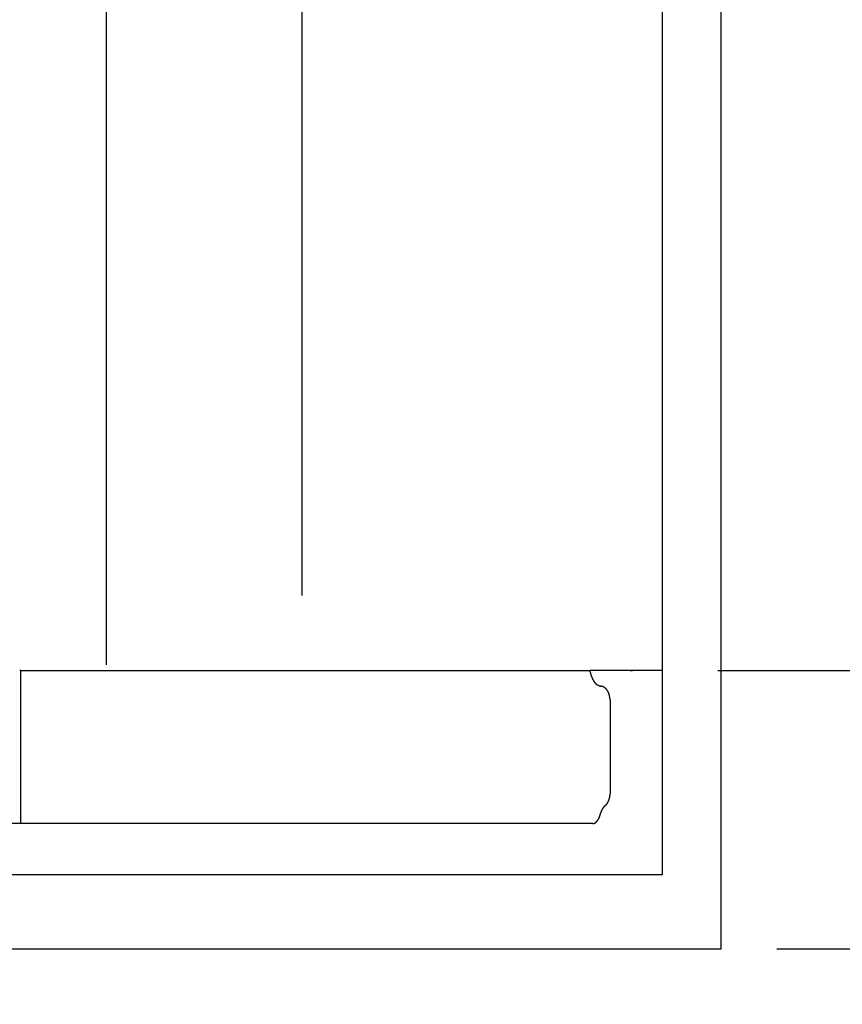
# Model space of a CAD drawing. Extents: x 715 to 7297, y 117 to 5860.
# Tile 70 of 95: x 6021 to 6316, y 167 to 521. Entities that reach past the tile are written whole.
import ezdxf

# ---------------------------------------------------------------- set-up
doc = ezdxf.new("R2010")
doc.units = 0
doc.layers.get('0').update_dxf_attribs({"linetype": 'CONTINUOUS'})
doc.layers.get('DEFPOINTS').update_dxf_attribs({"linetype": 'CONTINUOUS'})
doc.layers.add('4', color=3, linetype='CONTINUOUS')
doc.styles.get("Standard").update_dxf_attribs({"font": 'ISOCP.SHX'})
doc.dimstyles.get("Standard").update_dxf_attribs({"dimtxt": 6, "dimasz": 10, "dimexe": 0.18, "dimexo": 0.0625, "dimgap": 2, "dimtad": 1, "dimzin": 0, "dimcen": 0.09, "dimazin": 3, "dimtfac": 1, "dimtofl": 0, "dimtmove": 0, "dimatfit": 3})

# ---------------------------------------------------------------- blocks, each defined once
blk = doc.blocks.new('PUNKT')
at = {"layer": '4', "color": 0, "linetype": 'BYBLOCK'}
blk.add_line((-0.5, 0), (-1, 0), dxfattribs=at)
at = {"layer": '4', "color": 0, "linetype": 'BYBLOCK', "const_width": 0.5}
blk.add_lwpolyline([(-0.25, 0, 1), (0.25, 0, 1)], format="xyb", close=True, dxfattribs=at)
blk = doc.blocks.new('*U19')
at = {"layer": '4', "color": 2}
blk.add_text('490', height=70, rotation=90, dxfattribs=at).set_placement((6502.55, 2660.12))
blk = doc.blocks.new('*D8')
at = {"layer": '4'}
for p, q in [((6271.55, 5187.27), (6572.55, 5187.27)), ((6532.55, 5147.27), (6532.55, 327.27)), ((6271.55, 287.27), (6572.55, 287.27))]:
    blk.add_line(p, q, dxfattribs=at)
at = {"layer": 'DEFPOINTS', "color": 0}
for p in [(6251.55, 5187.27), (6251.55, 287.27), (6532.55, 287.27)]:
    blk.add_point(p, dxfattribs=at)
blk.add_blockref('*U19', (0, 0))
at = {"layer": '4', "xscale": 40, "yscale": 40, "zscale": 40}
for p, rotation in [((6532.55, 5187.27), 90), ((6532.55, 287.27), 270)]:
    blk.add_blockref('PUNKT', p, dxfattribs=dict(at, rotation=rotation))
blk = doc.blocks.new('*U20')
at = {"layer": '4', "color": 2}
blk.add_text('510', height=70, rotation=90, dxfattribs=at).set_placement((6739.99, 2670.74))
blk = doc.blocks.new('*D9')
at = {"layer": '4'}
for p, q in [((6292.78, 5287.27), (6809.99, 5287.27)), ((6769.99, 227.27), (6769.99, 5247.27)), ((6292.78, 187.27), (6809.99, 187.27))]:
    blk.add_line(p, q, dxfattribs=at)
at = {"layer": 'DEFPOINTS', "color": 0}
for p in [(6272.78, 5287.27), (6769.99, 5287.27), (6272.78, 187.27)]:
    blk.add_point(p, dxfattribs=at)
blk.add_blockref('*U20', (0, 0))
at = {"layer": '4', "xscale": 40, "yscale": 40, "zscale": 40}
for p, rotation in [((6769.99, 5287.27), 90), ((6769.99, 187.27), 270)]:
    blk.add_blockref('PUNKT', p, dxfattribs=dict(at, rotation=rotation))

msp = doc.modelspace()

# ---------------------------------------------------------------- linework, layer by layer
for p, q in [((6051.689, 289.271), (6051.689, 2737.271)), ((6122.088, 314.271), (6122.088, 2737.271)), ((6251.55, 2737.271), (6251.55, 213.771)), ((6272.775, 187.271), (6272.775, 2737.271)), ((6020.889, 287.271), (6020.522, 287.271)), ((6020.889, 232.271), (6020.889, 287.271)), ((6020.889, 287.271), (6225.477, 287.271)), ((6251.55, 287.271), (6225.477, 287.271)), ((6240.007, 287.271), (6240.902, 287.271)), ((6240.693, 287.271), (6240.033, 287.271)), ((6232.767, 276.661), (6232.767, 242.931)), ((6226.612, 232.271), (6017.563, 232.271)), ((6251.55, 213.771), (4717.775, 213.771)), ((4772.775, 187.271), (6272.775, 187.271))]:
    msp.add_line(p, q)
for points in [[(6226.08, 285.271, 0), (6226.08, 285.282, 0), (6226.08, 285.293, 0), (6226.08, 285.304, 0), (6226.08, 285.315, 0), (6226.07, 285.326, 0), (6226.07, 285.336, 0), (6226.07, 285.347, 0), (6226.07, 285.358, 0), (6226.07, 285.369, 0), (6226.06, 285.38, 0), (6226.06, 285.391, 0), (6226.06, 285.402, 0), (6226.06, 285.413, 0), (6226.06, 285.423, 0), (6226.05, 285.434, 0), (6226.05, 285.445, 0), (6226.05, 285.456, 0), (6226.05, 285.467, 0), (6226.05, 285.478, 0), (6226.04, 285.489, 0), (6226.04, 285.499, 0), (6226.04, 285.51, 0), (6226.04, 285.521, 0), (6226.03, 285.532, 0), (6226.03, 285.543, 0), (6226.03, 285.554, 0), (6226.03, 285.565, 0), (6226.03, 285.575, 0), (6226.02, 285.586, 0), (6226.02, 285.597, 0), (6226.02, 285.608, 0), (6226.02, 285.619, 0), (6226.01, 285.63, 0), (6226.01, 285.64, 0), (6226.01, 285.651, 0), (6226.01, 285.662, 0), (6226, 285.673, 0), (6226, 285.684, 0), (6226, 285.695, 0), (6226, 285.705, 0), (6226, 285.716, 0), (6225.99, 285.727, 0), (6225.99, 285.738, 0), (6225.99, 285.749, 0), (6225.99, 285.76, 0), (6225.98, 285.77, 0), (6225.98, 285.781, 0), (6225.98, 285.792, 0), (6225.98, 285.803, 0), (6225.97, 285.814, 0), (6225.97, 285.824, 0), (6225.97, 285.835, 0), (6225.97, 285.846, 0), (6225.96, 285.857, 0), (6225.96, 285.868, 0), (6225.96, 285.878, 0), (6225.95, 285.889, 0), (6225.95, 285.9, 0), (6225.95, 285.911, 0), (6225.95, 285.922, 0), (6225.94, 285.932, 0), (6225.94, 285.943, 0), (6225.94, 285.954, 0), (6225.94, 285.965, 0), (6225.93, 285.976, 0), (6225.93, 285.986, 0), (6225.93, 285.997, 0), (6225.92, 286.008, 0), (6225.92, 286.019, 0), (6225.92, 286.029, 0), (6225.92, 286.04, 0), (6225.91, 286.051, 0), (6225.91, 286.062, 0), (6225.91, 286.073, 0), (6225.9, 286.083, 0), (6225.9, 286.094, 0), (6225.9, 286.105, 0), (6225.9, 286.115, 0), (6225.89, 286.126, 0), (6225.89, 286.137, 0), (6225.89, 286.148, 0), (6225.88, 286.158, 0), (6225.88, 286.169, 0), (6225.88, 286.18, 0), (6225.87, 286.19, 0), (6225.87, 286.201, 0), (6225.87, 286.212, 0), (6225.87, 286.222, 0), (6225.86, 286.233, 0), (6225.86, 286.244, 0), (6225.86, 286.254, 0), (6225.85, 286.265, 0), (6225.85, 286.276, 0), (6225.85, 286.286, 0), (6225.84, 286.297, 0), (6225.84, 286.307, 0), (6225.84, 286.318, 0), (6225.83, 286.329, 0), (6225.83, 286.339, 0), (6225.83, 286.35, 0), (6225.82, 286.36, 0), (6225.82, 286.371, 0), (6225.82, 286.381, 0), (6225.81, 286.392, 0), (6225.81, 286.402, 0), (6225.81, 286.413, 0), (6225.8, 286.423, 0), (6225.8, 286.434, 0), (6225.8, 286.445, 0), (6225.79, 286.455, 0), (6225.79, 286.465, 0), (6225.79, 286.476, 0), (6225.78, 286.486, 0), (6225.78, 286.497, 0), (6225.78, 286.507, 0), (6225.77, 286.518, 0), (6225.77, 286.528, 0), (6225.77, 286.539, 0), (6225.76, 286.549, 0), (6225.76, 286.559, 0), (6225.76, 286.57, 0), (6225.75, 286.58, 0), (6225.75, 286.591, 0), (6225.75, 286.601, 0), (6225.74, 286.611, 0), (6225.74, 286.622, 0), (6225.73, 286.632, 0), (6225.73, 286.642, 0), (6225.73, 286.653, 0), (6225.72, 286.663, 0), (6225.72, 286.673, 0), (6225.72, 286.684, 0), (6225.71, 286.694, 0), (6225.71, 286.704, 0), (6225.71, 286.714, 0), (6225.7, 286.725, 0), (6225.7, 286.735, 0), (6225.69, 286.745, 0), (6225.69, 286.755, 0), (6225.69, 286.766, 0), (6225.68, 286.776, 0), (6225.68, 286.786, 0), (6225.68, 286.796, 0), (6225.67, 286.806, 0), (6225.67, 286.816, 0), (6225.66, 286.827, 0), (6225.66, 286.837, 0), (6225.66, 286.847, 0), (6225.65, 286.857, 0), (6225.65, 286.867, 0), (6225.64, 286.877, 0), (6225.64, 286.887, 0), (6225.64, 286.897, 0), (6225.63, 286.907, 0), (6225.63, 286.917, 0), (6225.62, 286.927, 0), (6225.62, 286.937, 0), (6225.62, 286.947, 0), (6225.61, 286.957, 0), (6225.61, 286.967, 0), (6225.6, 286.977, 0), (6225.6, 286.987, 0), (6225.6, 286.997, 0), (6225.59, 287.007, 0), (6225.59, 287.017, 0), (6225.58, 287.027, 0), (6225.58, 287.037, 0), (6225.58, 287.047, 0), (6225.57, 287.057, 0), (6225.57, 287.067, 0), (6225.56, 287.077, 0), (6225.56, 287.086, 0), (6225.55, 287.096, 0), (6225.55, 287.106, 0), (6225.55, 287.116, 0), (6225.54, 287.126, 0), (6225.54, 287.135, 0), (6225.53, 287.145, 0), (6225.53, 287.155, 0), (6225.53, 287.165, 0), (6225.52, 287.174, 0), (6225.52, 287.184, 0), (6225.51, 287.194, 0), (6225.51, 287.204, 0), (6225.5, 287.213, 0), (6225.5, 287.223, 0), (6225.49, 287.233, 0), (6225.49, 287.242, 0), (6225.49, 287.252, 0), (6225.48, 287.261, 0), (6225.48, 287.271, 0)], [(6226.08, 285.271, 0), (6226.1, 285.225, 0), (6226.11, 285.179, 0), (6226.12, 285.133, 0), (6226.14, 285.088, 0), (6226.15, 285.042, 0), (6226.16, 284.997, 0), (6226.18, 284.952, 0), (6226.19, 284.907, 0), (6226.21, 284.863, 0), (6226.22, 284.818, 0), (6226.24, 284.774, 0), (6226.25, 284.73, 0), (6226.27, 284.686, 0), (6226.29, 284.642, 0), (6226.3, 284.598, 0), (6226.32, 284.555, 0), (6226.34, 284.512, 0), (6226.36, 284.469, 0), (6226.37, 284.426, 0), (6226.39, 284.384, 0), (6226.41, 284.341, 0), (6226.43, 284.299, 0), (6226.45, 284.258, 0), (6226.47, 284.216, 0), (6226.48, 284.175, 0), (6226.5, 284.133, 0), (6226.52, 284.093, 0), (6226.54, 284.052, 0), (6226.56, 284.012, 0), (6226.58, 283.971, 0), (6226.61, 283.931, 0), (6226.63, 283.892, 0), (6226.65, 283.852, 0), (6226.67, 283.813, 0), (6226.69, 283.774, 0), (6226.71, 283.736, 0), (6226.74, 283.697, 0), (6226.76, 283.659, 0), (6226.78, 283.621, 0), (6226.8, 283.584, 0), (6226.83, 283.547, 0), (6226.85, 283.51, 0), (6226.87, 283.473, 0), (6226.9, 283.437, 0), (6226.92, 283.401, 0), (6226.95, 283.365, 0), (6226.97, 283.329, 0), (6227, 283.294, 0), (6227.02, 283.259, 0), (6227.05, 283.225, 0), (6227.07, 283.19, 0), (6227.1, 283.156, 0), (6227.12, 283.123, 0), (6227.15, 283.089, 0), (6227.18, 283.056, 0), (6227.2, 283.023, 0), (6227.23, 282.991, 0), (6227.26, 282.959, 0), (6227.28, 282.927, 0), (6227.31, 282.896, 0), (6227.34, 282.865, 0), (6227.37, 282.834, 0), (6227.39, 282.804, 0), (6227.42, 282.774, 0), (6227.45, 282.744, 0), (6227.48, 282.714, 0), (6227.51, 282.685, 0), (6227.54, 282.657, 0), (6227.57, 282.628, 0), (6227.59, 282.6, 0), (6227.62, 282.573, 0), (6227.65, 282.545, 0), (6227.68, 282.519, 0), (6227.71, 282.492, 0), (6227.74, 282.466, 0), (6227.77, 282.44, 0), (6227.8, 282.414, 0), (6227.83, 282.389, 0), (6227.86, 282.365, 0), (6227.9, 282.34, 0), (6227.93, 282.316, 0), (6227.96, 282.293, 0), (6227.99, 282.27, 0), (6228.02, 282.247, 0), (6228.05, 282.224, 0), (6228.08, 282.202, 0), (6228.12, 282.18, 0), (6228.15, 282.159, 0), (6228.18, 282.138, 0), (6228.21, 282.118, 0), (6228.24, 282.098, 0), (6228.28, 282.078, 0), (6228.31, 282.058, 0), (6228.34, 282.04, 0), (6228.37, 282.021, 0), (6228.41, 282.003, 0), (6228.44, 281.985, 0), (6228.47, 281.968, 0), (6228.51, 281.951, 0), (6228.54, 281.934, 0), (6228.57, 281.918, 0), (6228.61, 281.902, 0), (6228.64, 281.887, 0), (6228.68, 281.872, 0), (6228.71, 281.858, 0), (6228.74, 281.843, 0), (6228.78, 281.83, 0), (6228.81, 281.817, 0), (6228.85, 281.804, 0), (6228.88, 281.791, 0), (6228.91, 281.779, 0), (6228.95, 281.768, 0), (6228.98, 281.756, 0), (6229.02, 281.746, 0), (6229.05, 281.735, 0), (6229.09, 281.725, 0), (6229.12, 281.716, 0), (6229.16, 281.707, 0), (6229.19, 281.698, 0), (6229.23, 281.69, 0), (6229.26, 281.682, 0), (6229.3, 281.675, 0), (6229.33, 281.668, 0), (6229.37, 281.661, 0), (6229.4, 281.655, 0), (6229.44, 281.649, 0), (6229.47, 281.644, 0), (6229.51, 281.639, 0)], [(6232.77, 276.661, 0), (6232.77, 276.719, 0), (6232.77, 276.777, 0), (6232.77, 276.834, 0), (6232.76, 276.892, 0), (6232.76, 276.949, 0), (6232.76, 277.007, 0), (6232.76, 277.065, 0), (6232.75, 277.122, 0), (6232.75, 277.179, 0), (6232.74, 277.237, 0), (6232.74, 277.294, 0), (6232.73, 277.351, 0), (6232.73, 277.408, 0), (6232.72, 277.465, 0), (6232.71, 277.522, 0), (6232.71, 277.579, 0), (6232.7, 277.636, 0), (6232.69, 277.692, 0), (6232.68, 277.749, 0), (6232.67, 277.805, 0), (6232.66, 277.861, 0), (6232.65, 277.917, 0), (6232.64, 277.973, 0), (6232.63, 278.028, 0), (6232.62, 278.083, 0), (6232.61, 278.139, 0), (6232.59, 278.194, 0), (6232.58, 278.249, 0), (6232.57, 278.303, 0), (6232.55, 278.357, 0), (6232.54, 278.412, 0), (6232.53, 278.466, 0), (6232.51, 278.519, 0), (6232.49, 278.573, 0), (6232.48, 278.626, 0), (6232.46, 278.679, 0), (6232.44, 278.731, 0), (6232.43, 278.784, 0), (6232.41, 278.836, 0), (6232.39, 278.888, 0), (6232.37, 278.939, 0), (6232.35, 278.99, 0), (6232.33, 279.041, 0), (6232.31, 279.092, 0), (6232.29, 279.142, 0), (6232.27, 279.192, 0), (6232.25, 279.242, 0), (6232.23, 279.291, 0), (6232.21, 279.34, 0), (6232.19, 279.388, 0), (6232.16, 279.436, 0), (6232.14, 279.484, 0), (6232.12, 279.532, 0), (6232.09, 279.579, 0), (6232.07, 279.625, 0), (6232.04, 279.672, 0), (6232.02, 279.717, 0), (6231.99, 279.763, 0), (6231.97, 279.808, 0), (6231.94, 279.853, 0), (6231.91, 279.897, 0), (6231.89, 279.941, 0), (6231.86, 279.984, 0), (6231.83, 280.027, 0), (6231.8, 280.069, 0), (6231.77, 280.111, 0), (6231.75, 280.153, 0), (6231.72, 280.194, 0), (6231.69, 280.234, 0), (6231.66, 280.274, 0), (6231.63, 280.314, 0), (6231.6, 280.353, 0), (6231.57, 280.392, 0), (6231.53, 280.43, 0), (6231.5, 280.468, 0), (6231.47, 280.505, 0), (6231.44, 280.542, 0), (6231.41, 280.578, 0), (6231.37, 280.613, 0), (6231.34, 280.648, 0), (6231.31, 280.683, 0), (6231.27, 280.717, 0), (6231.24, 280.75, 0), (6231.21, 280.783, 0), (6231.17, 280.816, 0), (6231.14, 280.847, 0), (6231.1, 280.879, 0), (6231.07, 280.909, 0), (6231.03, 280.94, 0), (6231, 280.969, 0), (6230.96, 280.998, 0), (6230.92, 281.027, 0), (6230.89, 281.054, 0), (6230.85, 281.082, 0), (6230.81, 281.108, 0), (6230.78, 281.134, 0), (6230.74, 281.16, 0), (6230.7, 281.185, 0), (6230.67, 281.209, 0), (6230.63, 281.233, 0), (6230.59, 281.256, 0), (6230.55, 281.278, 0), (6230.51, 281.3, 0), (6230.47, 281.321, 0), (6230.44, 281.342, 0), (6230.4, 281.362, 0), (6230.36, 281.381, 0), (6230.32, 281.4, 0), (6230.28, 281.418, 0), (6230.24, 281.435, 0), (6230.2, 281.452, 0), (6230.16, 281.468, 0), (6230.12, 281.484, 0), (6230.08, 281.499, 0), (6230.04, 281.513, 0), (6230, 281.527, 0), (6229.96, 281.54, 0), (6229.92, 281.552, 0), (6229.88, 281.564, 0), (6229.84, 281.575, 0), (6229.8, 281.585, 0), (6229.76, 281.595, 0), (6229.71, 281.604, 0), (6229.67, 281.612, 0), (6229.63, 281.62, 0), (6229.59, 281.627, 0), (6229.55, 281.633, 0), (6229.51, 281.639, 0)], [(6230.97, 238.601, 0), (6230.99, 238.622, 0), (6231.02, 238.643, 0), (6231.04, 238.664, 0), (6231.07, 238.685, 0), (6231.09, 238.707, 0), (6231.12, 238.729, 0), (6231.14, 238.751, 0), (6231.17, 238.774, 0), (6231.19, 238.797, 0), (6231.22, 238.82, 0), (6231.24, 238.843, 0), (6231.27, 238.867, 0), (6231.29, 238.891, 0), (6231.31, 238.915, 0), (6231.34, 238.94, 0), (6231.36, 238.965, 0), (6231.38, 238.99, 0), (6231.41, 239.015, 0), (6231.43, 239.04, 0), (6231.45, 239.066, 0), (6231.48, 239.092, 0), (6231.5, 239.119, 0), (6231.52, 239.145, 0), (6231.54, 239.172, 0), (6231.56, 239.199, 0), (6231.59, 239.227, 0), (6231.61, 239.254, 0), (6231.63, 239.282, 0), (6231.65, 239.31, 0), (6231.67, 239.338, 0), (6231.69, 239.367, 0), (6231.71, 239.396, 0), (6231.73, 239.425, 0), (6231.76, 239.454, 0), (6231.78, 239.484, 0), (6231.8, 239.513, 0), (6231.82, 239.543, 0), (6231.84, 239.573, 0), (6231.86, 239.604, 0), (6231.87, 239.635, 0), (6231.89, 239.665, 0), (6231.91, 239.696, 0), (6231.93, 239.728, 0), (6231.95, 239.759, 0), (6231.97, 239.791, 0), (6231.99, 239.823, 0), (6232.01, 239.855, 0), (6232.02, 239.887, 0), (6232.04, 239.92, 0), (6232.06, 239.953, 0), (6232.08, 239.986, 0), (6232.09, 240.019, 0), (6232.11, 240.052, 0), (6232.13, 240.086, 0), (6232.14, 240.12, 0), (6232.16, 240.153, 0), (6232.18, 240.188, 0), (6232.19, 240.222, 0), (6232.21, 240.256, 0), (6232.23, 240.291, 0), (6232.24, 240.326, 0), (6232.26, 240.361, 0), (6232.27, 240.396, 0), (6232.29, 240.431, 0), (6232.3, 240.467, 0), (6232.31, 240.502, 0), (6232.33, 240.538, 0), (6232.34, 240.574, 0), (6232.36, 240.61, 0), (6232.37, 240.647, 0), (6232.38, 240.683, 0), (6232.4, 240.72, 0), (6232.41, 240.757, 0), (6232.42, 240.794, 0), (6232.43, 240.831, 0), (6232.45, 240.868, 0), (6232.46, 240.905, 0), (6232.47, 240.943, 0), (6232.48, 240.98, 0), (6232.49, 241.018, 0), (6232.5, 241.056, 0), (6232.52, 241.094, 0), (6232.53, 241.132, 0), (6232.54, 241.17, 0), (6232.55, 241.208, 0), (6232.56, 241.247, 0), (6232.57, 241.285, 0), (6232.58, 241.324, 0), (6232.59, 241.363, 0), (6232.59, 241.402, 0), (6232.6, 241.441, 0), (6232.61, 241.48, 0), (6232.62, 241.519, 0), (6232.63, 241.558, 0), (6232.64, 241.598, 0), (6232.64, 241.637, 0), (6232.65, 241.677, 0), (6232.66, 241.716, 0), (6232.67, 241.756, 0), (6232.67, 241.796, 0), (6232.68, 241.836, 0), (6232.69, 241.876, 0), (6232.69, 241.916, 0), (6232.7, 241.956, 0), (6232.7, 241.996, 0), (6232.71, 242.036, 0), (6232.71, 242.076, 0), (6232.72, 242.117, 0), (6232.72, 242.157, 0), (6232.73, 242.198, 0), (6232.73, 242.238, 0), (6232.74, 242.279, 0), (6232.74, 242.319, 0), (6232.74, 242.36, 0), (6232.75, 242.4, 0), (6232.75, 242.441, 0), (6232.75, 242.482, 0), (6232.76, 242.523, 0), (6232.76, 242.563, 0), (6232.76, 242.604, 0), (6232.76, 242.645, 0), (6232.76, 242.686, 0), (6232.76, 242.727, 0), (6232.77, 242.768, 0), (6232.77, 242.809, 0), (6232.77, 242.849, 0), (6232.77, 242.89, 0), (6232.77, 242.931, 0)], [(6230.97, 238.601, 0), (6230.95, 238.589, 0), (6230.94, 238.576, 0), (6230.92, 238.563, 0), (6230.91, 238.551, 0), (6230.89, 238.538, 0), (6230.88, 238.525, 0), (6230.86, 238.512, 0), (6230.85, 238.498, 0), (6230.83, 238.485, 0), (6230.82, 238.472, 0), (6230.8, 238.458, 0), (6230.79, 238.445, 0), (6230.77, 238.431, 0), (6230.76, 238.417, 0), (6230.74, 238.403, 0), (6230.73, 238.389, 0), (6230.71, 238.375, 0), (6230.7, 238.361, 0), (6230.68, 238.346, 0), (6230.67, 238.332, 0), (6230.65, 238.317, 0), (6230.64, 238.303, 0), (6230.63, 238.288, 0), (6230.61, 238.273, 0), (6230.6, 238.258, 0), (6230.58, 238.243, 0), (6230.57, 238.228, 0), (6230.55, 238.213, 0), (6230.54, 238.197, 0), (6230.53, 238.182, 0), (6230.51, 238.167, 0), (6230.5, 238.151, 0), (6230.48, 238.135, 0), (6230.47, 238.119, 0), (6230.46, 238.104, 0), (6230.44, 238.088, 0), (6230.43, 238.071, 0), (6230.42, 238.055, 0), (6230.4, 238.039, 0), (6230.39, 238.023, 0), (6230.38, 238.006, 0), (6230.36, 237.99, 0), (6230.35, 237.973, 0), (6230.34, 237.956, 0), (6230.32, 237.939, 0), (6230.31, 237.922, 0), (6230.3, 237.905, 0), (6230.28, 237.888, 0), (6230.27, 237.871, 0), (6230.26, 237.854, 0), (6230.25, 237.837, 0), (6230.23, 237.819, 0), (6230.22, 237.802, 0), (6230.21, 237.784, 0), (6230.2, 237.766, 0), (6230.18, 237.748, 0), (6230.17, 237.731, 0), (6230.16, 237.713, 0), (6230.15, 237.694, 0), (6230.13, 237.676, 0), (6230.12, 237.658, 0), (6230.11, 237.64, 0), (6230.1, 237.621, 0), (6230.09, 237.603, 0), (6230.07, 237.584, 0), (6230.06, 237.566, 0), (6230.05, 237.547, 0), (6230.04, 237.528, 0), (6230.03, 237.509, 0), (6230.02, 237.49, 0), (6230, 237.471, 0), (6229.99, 237.452, 0), (6229.98, 237.433, 0), (6229.97, 237.414, 0), (6229.96, 237.394, 0), (6229.95, 237.375, 0), (6229.94, 237.355, 0), (6229.93, 237.336, 0), (6229.91, 237.316, 0), (6229.9, 237.297, 0), (6229.89, 237.277, 0), (6229.88, 237.257, 0), (6229.87, 237.237, 0), (6229.86, 237.217, 0), (6229.85, 237.197, 0), (6229.84, 237.177, 0), (6229.83, 237.156, 0), (6229.82, 237.136, 0), (6229.81, 237.116, 0), (6229.8, 237.095, 0), (6229.79, 237.075, 0), (6229.78, 237.054, 0), (6229.77, 237.033, 0), (6229.76, 237.013, 0), (6229.75, 236.992, 0), (6229.74, 236.971, 0), (6229.73, 236.95, 0), (6229.72, 236.929, 0), (6229.71, 236.908, 0), (6229.7, 236.887, 0), (6229.69, 236.866, 0), (6229.68, 236.844, 0), (6229.67, 236.823, 0), (6229.67, 236.802, 0), (6229.66, 236.78, 0), (6229.65, 236.759, 0), (6229.64, 236.737, 0), (6229.63, 236.716, 0), (6229.62, 236.694, 0), (6229.61, 236.672, 0), (6229.6, 236.65, 0), (6229.6, 236.628, 0), (6229.59, 236.606, 0), (6229.58, 236.584, 0), (6229.57, 236.562, 0), (6229.56, 236.54, 0), (6229.55, 236.518, 0), (6229.55, 236.496, 0), (6229.54, 236.474, 0), (6229.53, 236.451, 0), (6229.52, 236.429, 0), (6229.52, 236.407, 0), (6229.51, 236.384, 0), (6229.5, 236.362, 0), (6229.49, 236.339, 0), (6229.49, 236.316, 0), (6229.48, 236.294, 0), (6229.47, 236.271, 0)], [(6227.27, 232.424, 0), (6227.28, 232.427, 0), (6227.29, 232.431, 0), (6227.3, 232.435, 0), (6227.3, 232.439, 0), (6227.31, 232.443, 0), (6227.32, 232.447, 0), (6227.33, 232.451, 0), (6227.33, 232.455, 0), (6227.34, 232.459, 0), (6227.35, 232.463, 0), (6227.36, 232.467, 0), (6227.36, 232.471, 0), (6227.37, 232.475, 0), (6227.38, 232.48, 0), (6227.39, 232.484, 0), (6227.39, 232.488, 0), (6227.4, 232.493, 0), (6227.41, 232.497, 0), (6227.42, 232.502, 0), (6227.42, 232.506, 0), (6227.43, 232.511, 0), (6227.44, 232.516, 0), (6227.45, 232.52, 0), (6227.45, 232.525, 0), (6227.46, 232.53, 0), (6227.47, 232.534, 0), (6227.47, 232.539, 0), (6227.48, 232.544, 0), (6227.49, 232.549, 0), (6227.5, 232.554, 0), (6227.5, 232.559, 0), (6227.51, 232.564, 0), (6227.52, 232.569, 0), (6227.53, 232.574, 0), (6227.53, 232.58, 0), (6227.54, 232.585, 0), (6227.55, 232.59, 0), (6227.56, 232.595, 0), (6227.56, 232.601, 0), (6227.57, 232.606, 0), (6227.58, 232.612, 0), (6227.59, 232.617, 0), (6227.59, 232.623, 0), (6227.6, 232.628, 0), (6227.61, 232.634, 0), (6227.62, 232.639, 0), (6227.62, 232.645, 0), (6227.63, 232.651, 0), (6227.64, 232.657, 0), (6227.65, 232.663, 0), (6227.65, 232.668, 0), (6227.66, 232.674, 0), (6227.67, 232.68, 0), (6227.67, 232.686, 0), (6227.68, 232.692, 0), (6227.69, 232.698, 0), (6227.7, 232.705, 0), (6227.7, 232.711, 0), (6227.71, 232.717, 0), (6227.72, 232.723, 0), (6227.73, 232.73, 0), (6227.73, 232.736, 0), (6227.74, 232.742, 0), (6227.75, 232.749, 0), (6227.76, 232.755, 0), (6227.76, 232.762, 0), (6227.77, 232.768, 0), (6227.78, 232.775, 0), (6227.79, 232.781, 0), (6227.79, 232.788, 0), (6227.8, 232.795, 0), (6227.81, 232.801, 0), (6227.81, 232.808, 0), (6227.82, 232.815, 0), (6227.83, 232.822, 0), (6227.84, 232.829, 0), (6227.84, 232.836, 0), (6227.85, 232.843, 0), (6227.86, 232.85, 0), (6227.87, 232.857, 0), (6227.87, 232.864, 0), (6227.88, 232.871, 0), (6227.89, 232.878, 0), (6227.9, 232.885, 0), (6227.9, 232.893, 0), (6227.91, 232.9, 0), (6227.92, 232.907, 0), (6227.92, 232.915, 0), (6227.93, 232.922, 0), (6227.94, 232.929, 0), (6227.95, 232.937, 0), (6227.95, 232.944, 0), (6227.96, 232.952, 0), (6227.97, 232.96, 0), (6227.97, 232.967, 0), (6227.98, 232.975, 0), (6227.99, 232.983, 0), (6228, 232.99, 0), (6228, 232.998, 0), (6228.01, 233.006, 0), (6228.02, 233.014, 0), (6228.02, 233.022, 0), (6228.03, 233.03, 0), (6228.04, 233.038, 0), (6228.05, 233.046, 0), (6228.05, 233.054, 0), (6228.06, 233.062, 0), (6228.07, 233.07, 0), (6228.07, 233.078, 0), (6228.08, 233.086, 0), (6228.09, 233.094, 0), (6228.1, 233.103, 0), (6228.1, 233.111, 0), (6228.11, 233.119, 0), (6228.12, 233.128, 0), (6228.12, 233.136, 0), (6228.13, 233.145, 0), (6228.14, 233.153, 0), (6228.15, 233.162, 0), (6228.15, 233.17, 0), (6228.16, 233.179, 0), (6228.17, 233.187, 0), (6228.17, 233.196, 0), (6228.18, 233.205, 0), (6228.19, 233.214, 0), (6228.19, 233.222, 0), (6228.2, 233.231, 0), (6228.21, 233.24, 0), (6228.21, 233.249, 0), (6228.22, 233.258, 0), (6228.23, 233.267, 0), (6228.24, 233.276, 0), (6228.24, 233.285, 0), (6228.25, 233.294, 0), (6228.26, 233.303, 0), (6228.26, 233.312, 0), (6228.27, 233.321, 0), (6228.28, 233.33, 0), (6228.28, 233.34, 0), (6228.29, 233.349, 0), (6228.3, 233.358, 0), (6228.3, 233.368, 0), (6228.31, 233.377, 0), (6228.32, 233.386, 0), (6228.32, 233.396, 0), (6228.33, 233.405, 0), (6228.34, 233.415, 0), (6228.34, 233.424, 0), (6228.35, 233.434, 0), (6228.36, 233.444, 0), (6228.36, 233.453, 0), (6228.37, 233.463, 0), (6228.38, 233.473, 0), (6228.38, 233.482, 0), (6228.39, 233.492, 0), (6228.4, 233.502, 0), (6228.4, 233.512, 0), (6228.41, 233.522, 0), (6228.42, 233.532, 0), (6228.42, 233.542, 0), (6228.43, 233.552, 0), (6228.44, 233.562, 0), (6228.44, 233.572, 0), (6228.45, 233.582, 0), (6228.46, 233.592, 0), (6228.46, 233.602, 0), (6228.47, 233.612, 0), (6228.48, 233.623, 0), (6228.48, 233.633, 0), (6228.49, 233.643, 0), (6228.5, 233.653, 0), (6228.5, 233.664, 0), (6228.51, 233.674, 0), (6228.51, 233.684, 0), (6228.52, 233.695, 0), (6228.53, 233.705, 0), (6228.53, 233.716, 0), (6228.54, 233.726, 0), (6228.55, 233.737, 0), (6228.55, 233.747, 0), (6228.56, 233.758, 0), (6228.57, 233.769, 0), (6228.57, 233.779, 0), (6228.58, 233.79, 0), (6228.58, 233.801, 0), (6228.59, 233.811, 0), (6228.6, 233.822, 0), (6228.6, 233.833, 0), (6228.61, 233.844, 0), (6228.61, 233.854, 0), (6228.62, 233.865, 0), (6228.63, 233.876, 0), (6228.63, 233.887, 0), (6228.64, 233.898, 0), (6228.65, 233.909, 0), (6228.65, 233.92, 0), (6228.66, 233.931, 0), (6228.66, 233.942, 0), (6228.67, 233.953, 0), (6228.68, 233.964, 0), (6228.68, 233.975, 0), (6228.69, 233.986, 0), (6228.69, 233.997, 0), (6228.7, 234.009, 0), (6228.71, 234.02, 0), (6228.71, 234.031, 0), (6228.72, 234.042, 0), (6228.72, 234.054, 0), (6228.73, 234.065, 0), (6228.73, 234.076, 0), (6228.74, 234.088, 0), (6228.75, 234.099, 0), (6228.75, 234.11, 0), (6228.76, 234.122, 0), (6228.76, 234.133, 0), (6228.77, 234.145, 0), (6228.77, 234.156, 0), (6228.78, 234.168, 0), (6228.79, 234.179, 0), (6228.79, 234.191, 0), (6228.8, 234.202, 0), (6228.8, 234.214, 0), (6228.81, 234.226, 0), (6228.81, 234.237, 0), (6228.82, 234.249, 0), (6228.83, 234.261, 0), (6228.83, 234.272, 0), (6228.84, 234.284, 0), (6228.84, 234.296, 0), (6228.85, 234.308, 0), (6228.85, 234.319, 0), (6228.86, 234.331, 0), (6228.86, 234.343, 0), (6228.87, 234.355, 0), (6228.87, 234.367, 0), (6228.88, 234.379, 0), (6228.89, 234.391, 0), (6228.89, 234.403, 0), (6228.9, 234.415, 0), (6228.9, 234.427, 0), (6228.91, 234.439, 0), (6228.91, 234.451, 0), (6228.92, 234.463, 0), (6228.92, 234.475, 0), (6228.93, 234.487, 0), (6228.93, 234.499, 0), (6228.94, 234.511, 0), (6228.94, 234.523, 0), (6228.95, 234.536, 0), (6228.95, 234.548, 0), (6228.96, 234.56, 0), (6228.96, 234.572, 0), (6228.97, 234.584, 0), (6228.97, 234.597, 0), (6228.98, 234.609, 0), (6228.98, 234.621, 0), (6228.99, 234.634, 0), (6228.99, 234.646, 0), (6229, 234.658, 0), (6229, 234.671, 0), (6229.01, 234.683, 0), (6229.01, 234.696, 0), (6229.02, 234.708, 0), (6229.02, 234.72, 0), (6229.03, 234.733, 0), (6229.03, 234.745, 0), (6229.04, 234.758, 0), (6229.04, 234.771, 0), (6229.05, 234.783, 0), (6229.05, 234.796, 0), (6229.06, 234.808, 0), (6229.06, 234.821, 0), (6229.07, 234.833, 0), (6229.07, 234.846, 0), (6229.08, 234.859, 0), (6229.08, 234.871, 0), (6229.09, 234.884, 0), (6229.09, 234.897, 0), (6229.1, 234.909, 0), (6229.1, 234.922, 0), (6229.1, 234.935, 0), (6229.11, 234.948, 0), (6229.11, 234.96, 0), (6229.12, 234.973, 0), (6229.12, 234.986, 0), (6229.13, 234.999, 0), (6229.13, 235.012, 0), (6229.14, 235.024, 0), (6229.14, 235.037, 0), (6229.14, 235.05, 0), (6229.15, 235.063, 0), (6229.15, 235.076, 0), (6229.16, 235.089, 0), (6229.16, 235.101, 0), (6229.17, 235.114, 0), (6229.17, 235.127, 0), (6229.18, 235.14, 0), (6229.18, 235.153, 0), (6229.18, 235.166, 0), (6229.19, 235.179, 0), (6229.19, 235.192, 0), (6229.2, 235.205, 0), (6229.2, 235.218, 0), (6229.2, 235.231, 0), (6229.21, 235.244, 0), (6229.21, 235.257, 0), (6229.22, 235.27, 0), (6229.22, 235.283, 0), (6229.23, 235.296, 0), (6229.23, 235.309, 0), (6229.23, 235.322, 0), (6229.24, 235.335, 0), (6229.24, 235.348, 0), (6229.24, 235.361, 0), (6229.25, 235.374, 0), (6229.25, 235.387, 0), (6229.26, 235.4, 0), (6229.26, 235.413, 0), (6229.26, 235.426, 0), (6229.27, 235.439, 0), (6229.27, 235.453, 0), (6229.28, 235.466, 0), (6229.28, 235.479, 0), (6229.28, 235.492, 0), (6229.29, 235.505, 0), (6229.29, 235.518, 0), (6229.29, 235.531, 0), (6229.3, 235.545, 0), (6229.3, 235.558, 0), (6229.31, 235.571, 0), (6229.31, 235.584, 0), (6229.31, 235.597, 0), (6229.32, 235.61, 0), (6229.32, 235.624, 0), (6229.32, 235.637, 0), (6229.33, 235.65, 0), (6229.33, 235.663, 0), (6229.33, 235.676, 0), (6229.34, 235.689, 0), (6229.34, 235.703, 0), (6229.34, 235.716, 0), (6229.35, 235.729, 0), (6229.35, 235.742, 0), (6229.35, 235.755, 0), (6229.36, 235.768, 0), (6229.36, 235.782, 0), (6229.36, 235.795, 0), (6229.37, 235.808, 0), (6229.37, 235.821, 0), (6229.37, 235.834, 0), (6229.38, 235.848, 0), (6229.38, 235.861, 0), (6229.38, 235.874, 0), (6229.39, 235.887, 0), (6229.39, 235.9, 0), (6229.39, 235.914, 0), (6229.4, 235.927, 0), (6229.4, 235.94, 0), (6229.4, 235.953, 0), (6229.41, 235.966, 0), (6229.41, 235.98, 0), (6229.41, 235.993, 0), (6229.41, 236.006, 0), (6229.42, 236.019, 0), (6229.42, 236.032, 0), (6229.42, 236.046, 0), (6229.43, 236.059, 0), (6229.43, 236.072, 0), (6229.43, 236.085, 0), (6229.44, 236.099, 0), (6229.44, 236.112, 0), (6229.44, 236.125, 0), (6229.44, 236.138, 0), (6229.45, 236.152, 0), (6229.45, 236.165, 0), (6229.45, 236.178, 0), (6229.45, 236.191, 0), (6229.46, 236.205, 0), (6229.46, 236.218, 0), (6229.46, 236.231, 0), (6229.47, 236.244, 0), (6229.47, 236.258, 0), (6229.47, 236.271, 0)], [(6226.61, 232.271, 0), (6226.62, 232.271, 0), (6226.62, 232.271, 0), (6226.62, 232.271, 0), (6226.63, 232.271, 0), (6226.63, 232.271, 0), (6226.63, 232.271, 0), (6226.64, 232.271, 0), (6226.64, 232.271, 0), (6226.65, 232.271, 0), (6226.65, 232.271, 0), (6226.65, 232.271, 0), (6226.66, 232.272, 0), (6226.66, 232.272, 0), (6226.66, 232.272, 0), (6226.67, 232.272, 0), (6226.67, 232.272, 0), (6226.68, 232.272, 0), (6226.68, 232.272, 0), (6226.68, 232.272, 0), (6226.69, 232.273, 0), (6226.69, 232.273, 0), (6226.69, 232.273, 0), (6226.7, 232.273, 0), (6226.7, 232.273, 0), (6226.7, 232.274, 0), (6226.71, 232.274, 0), (6226.71, 232.274, 0), (6226.72, 232.274, 0), (6226.72, 232.275, 0), (6226.72, 232.275, 0), (6226.73, 232.275, 0), (6226.73, 232.275, 0), (6226.73, 232.276, 0), (6226.74, 232.276, 0), (6226.74, 232.276, 0), (6226.75, 232.276, 0), (6226.75, 232.277, 0), (6226.75, 232.277, 0), (6226.76, 232.277, 0), (6226.76, 232.278, 0), (6226.76, 232.278, 0), (6226.77, 232.278, 0), (6226.77, 232.279, 0), (6226.77, 232.279, 0), (6226.78, 232.28, 0), (6226.78, 232.28, 0), (6226.79, 232.28, 0), (6226.79, 232.281, 0), (6226.79, 232.281, 0), (6226.8, 232.282, 0), (6226.8, 232.282, 0), (6226.8, 232.282, 0), (6226.81, 232.283, 0), (6226.81, 232.283, 0), (6226.81, 232.284, 0), (6226.82, 232.284, 0), (6226.82, 232.285, 0), (6226.82, 232.285, 0), (6226.83, 232.286, 0), (6226.83, 232.286, 0), (6226.84, 232.287, 0), (6226.84, 232.287, 0), (6226.84, 232.288, 0), (6226.85, 232.288, 0), (6226.85, 232.289, 0), (6226.85, 232.289, 0), (6226.86, 232.29, 0), (6226.86, 232.291, 0), (6226.86, 232.291, 0), (6226.87, 232.292, 0), (6226.87, 232.292, 0), (6226.87, 232.293, 0), (6226.88, 232.294, 0), (6226.88, 232.294, 0), (6226.89, 232.295, 0), (6226.89, 232.295, 0), (6226.89, 232.296, 0), (6226.9, 232.297, 0), (6226.9, 232.297, 0), (6226.9, 232.298, 0), (6226.91, 232.299, 0), (6226.91, 232.299, 0), (6226.91, 232.3, 0), (6226.92, 232.301, 0), (6226.92, 232.302, 0), (6226.92, 232.302, 0), (6226.93, 232.303, 0), (6226.93, 232.304, 0), (6226.93, 232.304, 0), (6226.94, 232.305, 0), (6226.94, 232.306, 0), (6226.95, 232.307, 0), (6226.95, 232.308, 0), (6226.95, 232.308, 0), (6226.96, 232.309, 0), (6226.96, 232.31, 0), (6226.96, 232.311, 0), (6226.97, 232.312, 0), (6226.97, 232.312, 0), (6226.97, 232.313, 0), (6226.98, 232.314, 0), (6226.98, 232.315, 0), (6226.98, 232.316, 0), (6226.99, 232.317, 0), (6226.99, 232.318, 0), (6226.99, 232.318, 0), (6227, 232.319, 0), (6227, 232.32, 0), (6227, 232.321, 0), (6227.01, 232.322, 0), (6227.01, 232.323, 0), (6227.01, 232.324, 0), (6227.02, 232.325, 0), (6227.02, 232.326, 0), (6227.02, 232.327, 0), (6227.03, 232.328, 0), (6227.03, 232.329, 0), (6227.04, 232.33, 0), (6227.04, 232.331, 0), (6227.04, 232.332, 0), (6227.05, 232.333, 0), (6227.05, 232.334, 0), (6227.05, 232.335, 0), (6227.06, 232.336, 0), (6227.06, 232.337, 0), (6227.06, 232.338, 0), (6227.07, 232.339, 0), (6227.07, 232.34, 0), (6227.07, 232.341, 0), (6227.08, 232.342, 0), (6227.08, 232.343, 0), (6227.08, 232.344, 0), (6227.09, 232.345, 0), (6227.09, 232.347, 0), (6227.09, 232.348, 0), (6227.1, 232.349, 0), (6227.1, 232.35, 0), (6227.1, 232.351, 0), (6227.11, 232.352, 0), (6227.11, 232.353, 0), (6227.11, 232.355, 0), (6227.12, 232.356, 0), (6227.12, 232.357, 0), (6227.12, 232.358, 0), (6227.13, 232.359, 0), (6227.13, 232.361, 0), (6227.13, 232.362, 0), (6227.14, 232.363, 0), (6227.14, 232.364, 0), (6227.14, 232.365, 0), (6227.15, 232.367, 0), (6227.15, 232.368, 0), (6227.15, 232.369, 0), (6227.16, 232.371, 0), (6227.16, 232.372, 0), (6227.16, 232.373, 0), (6227.17, 232.374, 0), (6227.17, 232.376, 0), (6227.17, 232.377, 0), (6227.18, 232.378, 0), (6227.18, 232.38, 0), (6227.18, 232.381, 0), (6227.19, 232.382, 0), (6227.19, 232.384, 0), (6227.19, 232.385, 0), (6227.19, 232.387, 0), (6227.2, 232.388, 0), (6227.2, 232.389, 0), (6227.2, 232.391, 0), (6227.21, 232.392, 0), (6227.21, 232.394, 0), (6227.21, 232.395, 0), (6227.22, 232.396, 0), (6227.22, 232.398, 0), (6227.22, 232.399, 0), (6227.23, 232.401, 0), (6227.23, 232.402, 0), (6227.23, 232.404, 0), (6227.24, 232.405, 0), (6227.24, 232.407, 0), (6227.24, 232.408, 0), (6227.25, 232.41, 0), (6227.25, 232.411, 0), (6227.25, 232.413, 0), (6227.26, 232.414, 0), (6227.26, 232.416, 0), (6227.26, 232.417, 0), (6227.27, 232.419, 0), (6227.27, 232.42, 0), (6227.27, 232.422, 0), (6227.27, 232.424, 0)]]:
    msp.add_polyline3d(points)

# ---------------------------------------------------------------- dimensions: what is measured, and where the dimension line sits
at = {"layer": '4'}
for base, p1, p2, picture, middle in [((6769.988, 5287.271), (6272.775, 187.271), (6272.775, 5287.271), '*D9', (6704.988, 2737.271)), ((6532.548, 287.271), (6251.55, 5187.271), (6251.55, 287.271), '*D8', (6467.548, 2737.271))]:
    dim = msp.add_linear_dim(base=base, p1=p1, p2=p2, angle=90, dimstyle='Standard', dxfattribs=at)
    dim.commit()
    dim.dimension.update_dxf_attribs({"geometry": picture, "text_midpoint": middle})

doc.saveas('drawing.dxf')
